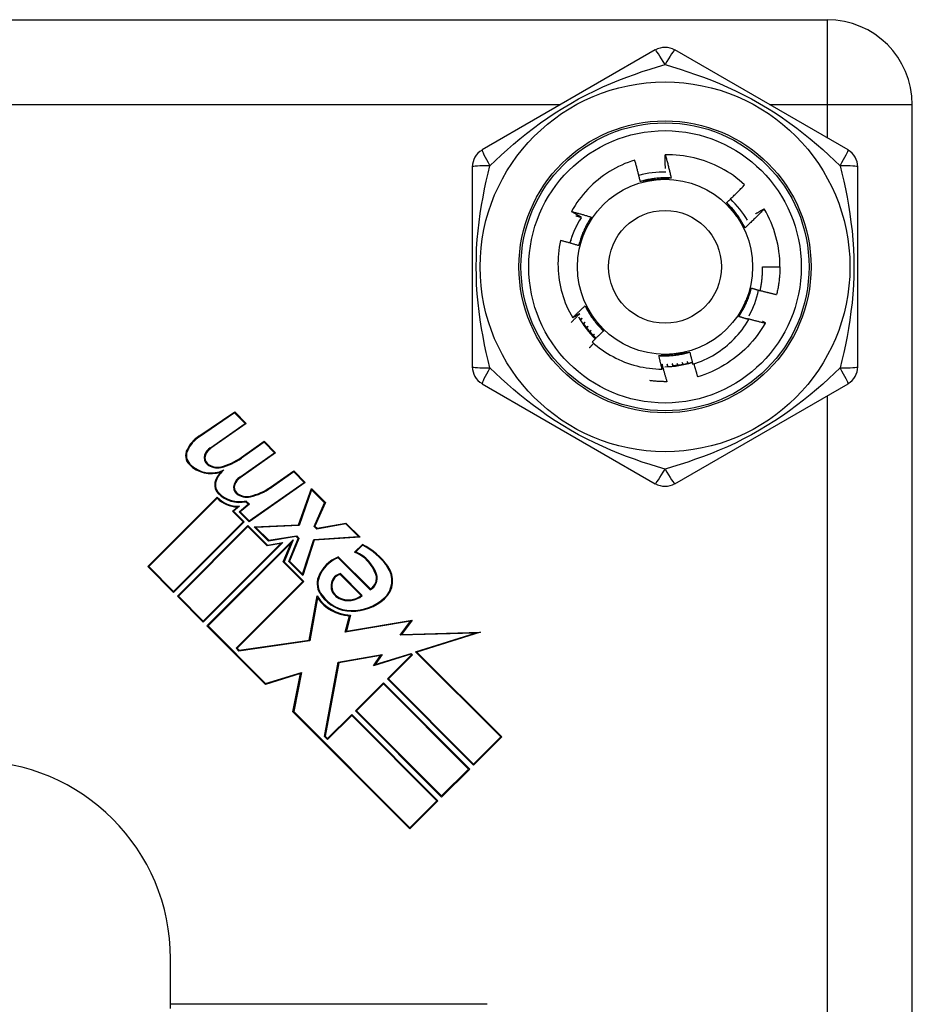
# Model space of a CAD drawing. Header units: inches. Extents: x 0 to 101, y -11 to 66.
# Tile 80 of 118: x 26.92 to 28.03, y 44.22 to 45.45. Entities that reach past the tile are written whole.
import ezdxf

# ---------------------------------------------------------------- set-up
doc = ezdxf.new("R2010")
doc.units = ezdxf.units.IN
doc.header["$LTSCALE"] = 6.067211
doc.header["$MEASUREMENT"] = 0
doc.layers.add('Visible Edges(ANSI)', color=7, linetype='Continuous', lineweight=25)
doc.layers.add('Visible Tangent Edges(ANSI)', color=7, linetype='Continuous', lineweight=25)

msp = doc.modelspace()

# ---------------------------------------------------------------- linework, layer by layer
at = {"layer": 'Visible Edges(ANSI)'}
for p, q in [((25.9846, 45.4453), (27.9283, 45.4453)), ((27.7142, 45.4076), (27.4984, 45.283)), ((27.9542, 45.283), (27.7384, 45.4076)), ((28.0343, 43.3957), (28.0343, 45.3394)), ((27.4863, 45.262), (27.4863, 45.0128)), ((27.9664, 45.0128), (27.9664, 45.262)), ((27.8498, 45.2097), (27.8498, 45.2096)), ((27.6159, 45.1882), (27.6162, 45.1882)), ((27.6162, 45.1882), (27.616, 45.1883)), ((27.619, 45.1938), (27.6189, 45.1938)), ((27.6189, 45.1938), (27.619, 45.1938)), ((27.6108, 45.1765), (27.6115, 45.1765)), ((27.6115, 45.1765), (27.6109, 45.1767)), ((27.6132, 45.1824), (27.6137, 45.1824)), ((27.6137, 45.1824), (27.6133, 45.1825)), ((27.6097, 45.1705), (27.6088, 45.1707)), ((27.6088, 45.1704), (27.6097, 45.1705)), ((27.8476, 45.1374), (27.8694, 45.1374)), ((27.6304, 45.0632), (27.6286, 45.0617)), ((27.629, 45.0612), (27.6304, 45.0632)), ((27.8289, 45.0728), (27.8308, 45.0717)), ((27.8513, 45.0677), (27.8509, 45.0671)), ((27.6344, 45.0583), (27.6326, 45.0567)), ((27.633, 45.0562), (27.6344, 45.0583)), ((27.6386, 45.0537), (27.6369, 45.0519)), ((27.6374, 45.0515), (27.6386, 45.0537)), ((27.7416, 45.0171), (27.742, 45.0147)), ((27.7426, 45.0148), (27.7416, 45.0171)), ((27.7478, 45.0181), (27.7483, 45.0157)), ((27.7489, 45.0158), (27.7478, 45.0181)), ((27.754, 45.0193), (27.7546, 45.017)), ((27.7552, 45.0172), (27.754, 45.0193)), ((27.4984, 44.9918), (27.7142, 44.8672)), ((27.7291, 44.9944), (27.7289, 44.9944)), ((27.7384, 44.8672), (27.9542, 44.9918)), ((27.1458, 44.9265), (27.1904, 44.9566)), ((27.1903, 44.9554), (27.1463, 44.9257)), ((27.2033, 44.9423), (27.1903, 44.9554)), ((27.1904, 44.9566), (27.2048, 44.9422)), ((27.1601, 44.912), (27.2033, 44.9423)), ((27.2048, 44.9422), (27.1606, 44.9113)), ((27.1982, 44.8998), (27.227, 44.92)), ((27.2269, 44.9188), (27.1987, 44.8991)), ((27.2399, 44.9057), (27.2269, 44.9188)), ((27.227, 44.92), (27.2413, 44.9056)), ((27.1966, 44.8754), (27.2399, 44.9057)), ((27.2413, 44.9056), (27.1972, 44.8747)), ((27.2351, 44.8629), (27.2639, 44.8831)), ((27.2638, 44.8819), (27.2356, 44.8621)), ((27.2768, 44.8688), (27.2638, 44.8819)), ((27.2639, 44.8831), (27.2783, 44.8687)), ((27.2783, 44.8687), (27.2083, 44.8197)), ((27.2084, 44.8209), (27.2768, 44.8688)), ((27.2699, 44.8159), (27.2858, 44.8612)), ((27.2862, 44.8595), (27.2706, 44.815)), ((27.2858, 44.8612), (27.3034, 44.8436)), ((27.3023, 44.8434), (27.2862, 44.8595)), ((27.082, 44.7639), (27.1685, 44.8504)), ((27.1685, 44.8491), (27.0833, 44.7639)), ((27.1959, 44.8321), (27.2073, 44.8417)), ((27.2087, 44.8416), (27.1973, 44.8321)), ((27.2073, 44.8417), (27.2042, 44.8448)), ((27.2044, 44.8458), (27.2087, 44.8416)), ((27.2892, 44.814), (27.3023, 44.8434)), ((27.3034, 44.8436), (27.2903, 44.8142)), ((27.1876, 44.833), (27.1937, 44.8381)), ((27.201, 44.8196), (27.1876, 44.833)), ((27.1962, 44.8391), (27.1889, 44.8329)), ((27.1889, 44.8329), (27.2023, 44.8196)), ((27.2083, 44.8197), (27.1959, 44.8321)), ((27.1973, 44.8321), (27.2084, 44.8209)), ((27.1143, 44.7328), (27.201, 44.8196)), ((27.2023, 44.8196), (27.1143, 44.7315)), ((27.2146, 44.8135), (27.2699, 44.8159)), ((27.3286, 44.8171), (27.2926, 44.8106)), ((27.293, 44.8116), (27.3289, 44.8181)), ((27.3444, 44.8012), (27.3286, 44.8171)), ((27.3289, 44.8181), (27.3465, 44.8004)), ((27.1189, 44.727), (27.2069, 44.815)), ((27.2069, 44.8137), (27.1202, 44.727)), ((27.2069, 44.815), (27.231, 44.7908)), ((27.2307, 44.7898), (27.2069, 44.8137)), ((27.2324, 44.7957), (27.2146, 44.8135)), ((27.2706, 44.815), (27.2167, 44.8127)), ((27.2167, 44.8127), (27.2327, 44.7967)), ((27.2926, 44.8106), (27.2892, 44.814)), ((27.2903, 44.8142), (27.293, 44.8116)), ((27.2505, 44.7939), (27.1512, 44.6946)), ((27.1512, 44.6959), (27.2478, 44.7926)), ((27.1558, 44.69), (27.263, 44.7973)), ((27.2605, 44.7934), (27.1571, 44.69)), ((27.2478, 44.7926), (27.2307, 44.7898)), ((27.231, 44.7908), (27.2505, 44.7939)), ((27.2669, 44.8012), (27.2324, 44.7957)), ((27.2327, 44.7967), (27.2672, 44.8022)), ((27.2509, 44.7697), (27.2605, 44.7934)), ((27.263, 44.7973), (27.252, 44.7699)), ((27.2577, 44.7704), (27.2692, 44.7989)), ((27.2703, 44.7991), (27.2588, 44.7706)), ((27.2692, 44.7989), (27.2669, 44.8012)), ((27.2672, 44.8022), (27.2703, 44.7991)), ((27.2749, 44.7545), (27.2887, 44.7977)), ((27.2894, 44.7969), (27.2753, 44.7528)), ((27.2887, 44.7977), (27.3444, 44.8012)), ((27.3465, 44.8004), (27.2894, 44.7969)), ((27.3397, 44.7818), (27.3495, 44.7916)), ((27.3496, 44.7905), (27.3413, 44.7821)), ((27.2752, 44.7454), (27.2509, 44.7697)), ((27.252, 44.7699), (27.2765, 44.7454)), ((27.2753, 44.7528), (27.2577, 44.7704)), ((27.2588, 44.7706), (27.2749, 44.7545)), ((27.3591, 44.735), (27.3192, 44.7749)), ((27.3194, 44.7759), (27.3593, 44.7361)), ((27.1143, 44.7315), (27.082, 44.7639)), ((27.0833, 44.7639), (27.1143, 44.7328)), ((27.3478, 44.7279), (27.3217, 44.7541)), ((27.322, 44.7551), (27.3492, 44.7279)), ((27.192, 44.6623), (27.2752, 44.7454)), ((27.2765, 44.7454), (27.1933, 44.6623)), ((27.1512, 44.6946), (27.1189, 44.727)), ((27.1202, 44.727), (27.1512, 44.6959)), ((27.283, 44.6722), (27.293, 44.7273)), ((27.2934, 44.7248), (27.2838, 44.6714)), ((27.3281, 44.6822), (27.3332, 44.7026)), ((27.4094, 44.6958), (27.3281, 44.6822)), ((27.3344, 44.7035), (27.3294, 44.6834)), ((27.3294, 44.6834), (27.4115, 44.6971)), ((27.3964, 44.6785), (27.4094, 44.6958)), ((27.4115, 44.6971), (27.3982, 44.6795)), ((27.2286, 44.6172), (27.1558, 44.69)), ((27.1571, 44.69), (27.2289, 44.6183)), ((27.4897, 44.6809), (27.3964, 44.6785)), ((27.3982, 44.6795), (27.4963, 44.682)), ((27.4156, 44.6576), (27.4897, 44.6809)), ((27.4963, 44.682), (27.4173, 44.6571)), ((27.2838, 44.6714), (27.1956, 44.6587)), ((27.196, 44.6596), (27.283, 44.6722)), ((27.1956, 44.6587), (27.192, 44.6623)), ((27.1933, 44.6623), (27.196, 44.6596)), ((27.5216, 44.5516), (27.4156, 44.6576)), ((27.4173, 44.6571), (27.5229, 44.5516)), ((27.3021, 44.5522), (27.3193, 44.6448)), ((27.3201, 44.644), (27.3031, 44.5525)), ((27.3193, 44.6448), (27.374, 44.6544)), ((27.372, 44.6532), (27.3201, 44.644)), ((27.4099, 44.6548), (27.3632, 44.6401)), ((27.3632, 44.6401), (27.372, 44.6532)), ((27.3654, 44.6418), (27.4101, 44.6558)), ((27.374, 44.6544), (27.3654, 44.6418)), ((27.3805, 44.6241), (27.4105, 44.6541)), ((27.4118, 44.6541), (27.3818, 44.6241)), ((27.4105, 44.6541), (27.4099, 44.6548)), ((27.4101, 44.6558), (27.4118, 44.6541)), ((27.2289, 44.6183), (27.2734, 44.6319)), ((27.2734, 44.6319), (27.2639, 44.5832)), ((27.2722, 44.6305), (27.2286, 44.6172)), ((27.2629, 44.5829), (27.2722, 44.6305)), ((27.3406, 44.5842), (27.3756, 44.6192)), ((27.3756, 44.6192), (27.483, 44.5117)), ((27.4879, 44.5166), (27.3805, 44.6241)), ((27.3818, 44.6241), (27.4879, 44.5179)), ((27.3756, 44.6179), (27.3419, 44.5842)), ((27.4817, 44.5117), (27.3756, 44.6179)), ((27.4086, 44.4372), (27.2629, 44.5829)), ((27.2639, 44.5832), (27.4086, 44.4386)), ((27.4481, 44.4768), (27.3406, 44.5842)), ((27.3419, 44.5842), (27.4481, 44.4781)), ((27.306, 44.5496), (27.3361, 44.5797)), ((27.3361, 44.5783), (27.306, 44.5483)), ((27.3361, 44.5797), (27.4435, 44.4722)), ((27.4422, 44.4722), (27.3361, 44.5783)), ((27.306, 44.5483), (27.3021, 44.5522)), ((27.3031, 44.5525), (27.306, 44.5496)), ((27.4879, 44.5179), (27.5216, 44.5516)), ((27.5229, 44.5516), (27.4879, 44.5166)), ((27.4481, 44.4781), (27.4817, 44.5117)), ((27.483, 44.5117), (27.4481, 44.4768)), ((27.4086, 44.4386), (27.4422, 44.4722)), ((27.4435, 44.4722), (27.4086, 44.4372)), ((27.1104, 44.2185), (27.1104, 44.2752)), ((27.1104, 44.2135), (27.1104, 44.2185))]:
    msp.add_line(p, q, dxfattribs=at)
at = {"layer": 'Visible Edges(ANSI)', "flags": 128}
for points in [[(27.6885, 45.2705), (27.6844, 45.2691), (27.6803, 45.2676), (27.6763, 45.266), (27.6723, 45.2642), (27.6684, 45.2624), (27.6645, 45.2604), (27.6607, 45.2583), (27.657, 45.256), (27.6534, 45.2537), (27.6498, 45.2512), (27.6464, 45.2487), (27.6429, 45.246), (27.6396, 45.2432), (27.6364, 45.2403), (27.6333, 45.2373), (27.6302, 45.2342), (27.6273, 45.231), (27.6244, 45.2277), (27.6217, 45.2244), (27.6191, 45.2209), (27.6166, 45.2174), (27.6142, 45.2138), (27.6119, 45.2101), (27.6098, 45.2063)], [(27.6954, 45.2438), (27.6952, 45.2449), (27.6949, 45.2461), (27.6946, 45.2472), (27.6944, 45.2483), (27.6941, 45.2494), (27.6938, 45.2505), (27.6936, 45.2516), (27.6933, 45.2528), (27.693, 45.2539), (27.6927, 45.255), (27.6924, 45.2561), (27.6922, 45.2572), (27.6919, 45.2583), (27.6916, 45.2594), (27.6913, 45.2605), (27.691, 45.2616), (27.6907, 45.2627), (27.6904, 45.2639), (27.6901, 45.265), (27.6898, 45.2661), (27.6894, 45.2672), (27.6891, 45.2683), (27.6888, 45.2694), (27.6885, 45.2705)], [(27.8254, 45.2396), (27.8221, 45.2426), (27.8186, 45.2455), (27.815, 45.2483), (27.8114, 45.251), (27.8077, 45.2535), (27.8039, 45.2559), (27.8, 45.2582), (27.7961, 45.2604), (27.7921, 45.2625), (27.788, 45.2644), (27.7838, 45.2662), (27.7796, 45.2678), (27.7754, 45.2694), (27.7711, 45.2708), (27.7668, 45.272), (27.7624, 45.2731), (27.758, 45.2741), (27.7536, 45.2749), (27.7491, 45.2756), (27.7446, 45.2761), (27.7402, 45.2765), (27.7356, 45.2768), (27.7311, 45.2769), (27.7266, 45.2768)], [(27.7266, 45.2768), (27.727, 45.2756), (27.7273, 45.2744), (27.7276, 45.2732), (27.728, 45.272), (27.7283, 45.2708), (27.7286, 45.2697), (27.729, 45.2685), (27.7293, 45.2673), (27.7296, 45.2661), (27.7299, 45.2649), (27.7302, 45.2636), (27.7305, 45.2624), (27.7308, 45.2612), (27.7311, 45.26), (27.7314, 45.2588), (27.7317, 45.2576), (27.732, 45.2564), (27.7323, 45.2552), (27.7326, 45.254), (27.7329, 45.2528), (27.7332, 45.2516), (27.7335, 45.2504), (27.7337, 45.2492), (27.734, 45.2479)], [(27.7267, 45.2601), (27.7267, 45.2608), (27.7267, 45.2615), (27.7267, 45.2622), (27.7267, 45.2628), (27.7266, 45.2635), (27.7266, 45.2642), (27.7266, 45.2649), (27.7266, 45.2656), (27.7266, 45.2663), (27.7266, 45.267), (27.7266, 45.2677), (27.7266, 45.2684), (27.7266, 45.2691), (27.7266, 45.2698), (27.7266, 45.2705), (27.7266, 45.2712), (27.7266, 45.2719), (27.7266, 45.2726), (27.7266, 45.2733), (27.7266, 45.274), (27.7266, 45.2747), (27.7266, 45.2754), (27.7266, 45.2761), (27.7266, 45.2768)], [(27.734, 45.2479), (27.7324, 45.2481), (27.7308, 45.2481), (27.7291, 45.2482), (27.7275, 45.2482), (27.7259, 45.2482), (27.7243, 45.2482), (27.7226, 45.2481), (27.721, 45.2481), (27.7194, 45.248), (27.7178, 45.2479), (27.7161, 45.2477), (27.7145, 45.2476), (27.7129, 45.2474), (27.7113, 45.2472), (27.7097, 45.247), (27.7081, 45.2467), (27.7065, 45.2464), (27.7049, 45.2461), (27.7033, 45.2458), (27.7017, 45.2454), (27.7001, 45.2451), (27.6986, 45.2447), (27.697, 45.2443), (27.6954, 45.2438)], [(27.7149, 45.2459), (27.7141, 45.2458), (27.7133, 45.2457), (27.7125, 45.2456), (27.7116, 45.2456), (27.7108, 45.2455), (27.71, 45.2454), (27.7092, 45.2453), (27.7084, 45.2452), (27.7076, 45.2451), (27.7068, 45.245), (27.7059, 45.245), (27.7051, 45.2449), (27.7043, 45.2448), (27.7035, 45.2447), (27.7027, 45.2446), (27.7019, 45.2445), (27.7011, 45.2444), (27.7003, 45.2444), (27.6995, 45.2443), (27.6987, 45.2442), (27.6978, 45.2441), (27.697, 45.244), (27.6962, 45.2439), (27.6954, 45.2438)], [(27.734, 45.2479), (27.7332, 45.2479), (27.7324, 45.2478), (27.7316, 45.2477), (27.7308, 45.2476), (27.73, 45.2475), (27.7293, 45.2474), (27.7285, 45.2473), (27.7277, 45.2473), (27.7269, 45.2472), (27.7261, 45.2471), (27.7253, 45.247), (27.7245, 45.2469), (27.7237, 45.2468), (27.7229, 45.2468), (27.7221, 45.2467), (27.7213, 45.2466), (27.7205, 45.2465), (27.7197, 45.2464), (27.7189, 45.2463), (27.7181, 45.2462), (27.7173, 45.2462), (27.7165, 45.2461), (27.7157, 45.246), (27.7149, 45.2459)], [(27.803, 45.2174), (27.804, 45.2183), (27.805, 45.2192), (27.8059, 45.2201), (27.8069, 45.221), (27.8078, 45.2219), (27.8088, 45.2228), (27.8097, 45.2237), (27.8107, 45.2246), (27.8116, 45.2255), (27.8126, 45.2265), (27.8135, 45.2274), (27.8144, 45.2283), (27.8154, 45.2292), (27.8163, 45.2302), (27.8172, 45.2311), (27.8181, 45.232), (27.8191, 45.233), (27.82, 45.2339), (27.8209, 45.2349), (27.8218, 45.2358), (27.8227, 45.2368), (27.8236, 45.2377), (27.8245, 45.2387), (27.8254, 45.2396)], [(27.8259, 45.186), (27.8252, 45.1875), (27.8244, 45.1889), (27.8237, 45.1903), (27.8229, 45.1918), (27.8221, 45.1932), (27.8212, 45.1946), (27.8204, 45.196), (27.8195, 45.1973), (27.8186, 45.1987), (27.8177, 45.2), (27.8168, 45.2014), (27.8158, 45.2027), (27.8149, 45.204), (27.8139, 45.2053), (27.8129, 45.2066), (27.8119, 45.2078), (27.8108, 45.2091), (27.8098, 45.2103), (27.8087, 45.2115), (27.8076, 45.2127), (27.8065, 45.2139), (27.8054, 45.2151), (27.8042, 45.2162), (27.803, 45.2174)], [(27.8146, 45.2015), (27.8141, 45.2022), (27.8136, 45.2029), (27.8131, 45.2035), (27.8127, 45.2042), (27.8122, 45.2049), (27.8117, 45.2055), (27.8112, 45.2062), (27.8107, 45.2068), (27.8103, 45.2075), (27.8098, 45.2082), (27.8093, 45.2088), (27.8088, 45.2095), (27.8083, 45.2101), (27.8078, 45.2108), (27.8074, 45.2115), (27.8069, 45.2121), (27.8064, 45.2128), (27.8059, 45.2134), (27.8054, 45.2141), (27.805, 45.2147), (27.8045, 45.2154), (27.804, 45.2161), (27.8035, 45.2167), (27.803, 45.2174)], [(27.8498, 45.2096), (27.8489, 45.2086), (27.8479, 45.2076), (27.8469, 45.2066), (27.846, 45.2055), (27.845, 45.2045), (27.844, 45.2035), (27.843, 45.2025), (27.842, 45.2015), (27.841, 45.2006), (27.8401, 45.1996), (27.8391, 45.1986), (27.8381, 45.1976), (27.8371, 45.1966), (27.8361, 45.1956), (27.8351, 45.1947), (27.8341, 45.1937), (27.8331, 45.1927), (27.832, 45.1918), (27.831, 45.1908), (27.83, 45.1898), (27.829, 45.1889), (27.828, 45.1879), (27.8269, 45.187), (27.8259, 45.186)], [(27.8391, 45.2035), (27.8395, 45.2037), (27.8399, 45.204), (27.8404, 45.2043), (27.8408, 45.2045), (27.8413, 45.2048), (27.8417, 45.2051), (27.8422, 45.2053), (27.8426, 45.2056), (27.843, 45.2058), (27.8435, 45.2061), (27.8439, 45.2064), (27.8444, 45.2066), (27.8448, 45.2069), (27.8453, 45.2071), (27.8457, 45.2074), (27.8462, 45.2076), (27.8466, 45.2079), (27.8471, 45.2082), (27.8475, 45.2084), (27.848, 45.2087), (27.8484, 45.2089), (27.8489, 45.2092), (27.8493, 45.2094), (27.8498, 45.2097)], [(27.6098, 45.2063), (27.6108, 45.2061), (27.6118, 45.2058), (27.6129, 45.2055), (27.6139, 45.2053), (27.6149, 45.205), (27.616, 45.2047), (27.617, 45.2044), (27.618, 45.2041), (27.619, 45.2039), (27.6201, 45.2036), (27.6211, 45.2033), (27.6221, 45.203), (27.6232, 45.2027), (27.6242, 45.2024), (27.6252, 45.2021), (27.6262, 45.2018), (27.6273, 45.2015), (27.6283, 45.2012), (27.6293, 45.2009), (27.6303, 45.2006), (27.6314, 45.2003), (27.6324, 45.2), (27.6334, 45.1996), (27.6344, 45.1993)], [(27.6221, 45.1993), (27.6216, 45.1996), (27.621, 45.1999), (27.6205, 45.2002), (27.62, 45.2004), (27.6195, 45.2007), (27.619, 45.201), (27.6185, 45.2013), (27.6179, 45.2016), (27.6174, 45.2019), (27.6169, 45.2022), (27.6164, 45.2025), (27.6159, 45.2028), (27.6154, 45.2031), (27.6149, 45.2034), (27.6144, 45.2037), (27.6138, 45.204), (27.6133, 45.2042), (27.6128, 45.2045), (27.6123, 45.2048), (27.6118, 45.2051), (27.6113, 45.2054), (27.6108, 45.2057), (27.6103, 45.206), (27.6098, 45.2063)], [(27.6153, 45.201), (27.6156, 45.2009), (27.6159, 45.2009), (27.6161, 45.2008), (27.6164, 45.2007), (27.6167, 45.2006), (27.617, 45.2006), (27.6173, 45.2005), (27.6176, 45.2004), (27.6178, 45.2004), (27.6181, 45.2003), (27.6184, 45.2002), (27.6187, 45.2002), (27.619, 45.2001), (27.6193, 45.2), (27.6195, 45.1999), (27.6198, 45.1999), (27.6201, 45.1998), (27.6204, 45.1997), (27.6207, 45.1997), (27.6209, 45.1996), (27.6212, 45.1995), (27.6215, 45.1994), (27.6218, 45.1994), (27.6221, 45.1993)], [(27.6344, 45.1993), (27.6335, 45.198), (27.6326, 45.1966), (27.6318, 45.1952), (27.6309, 45.1938), (27.6301, 45.1924), (27.6293, 45.191), (27.6286, 45.1896), (27.6278, 45.1881), (27.6271, 45.1867), (27.6264, 45.1852), (27.6257, 45.1838), (27.625, 45.1823), (27.6244, 45.1808), (27.6237, 45.1793), (27.6231, 45.1778), (27.6225, 45.1763), (27.622, 45.1747), (27.6214, 45.1732), (27.6209, 45.1717), (27.6204, 45.1701), (27.62, 45.1686), (27.6195, 45.167), (27.6191, 45.1654), (27.6187, 45.1638)], [(27.6344, 45.1993), (27.6341, 45.1986), (27.6338, 45.1979), (27.6335, 45.1971), (27.6331, 45.1964), (27.6328, 45.1957), (27.6325, 45.195), (27.6322, 45.1942), (27.6318, 45.1935), (27.6315, 45.1928), (27.6312, 45.192), (27.6309, 45.1913), (27.6306, 45.1906), (27.6302, 45.1898), (27.6299, 45.1891), (27.6296, 45.1884), (27.6293, 45.1877), (27.6289, 45.1869), (27.6286, 45.1862), (27.6283, 45.1855), (27.628, 45.1847), (27.6276, 45.184), (27.6273, 45.1832), (27.627, 45.1825), (27.6266, 45.1818)], [(27.8259, 45.186), (27.8254, 45.1867), (27.825, 45.1873), (27.8245, 45.1879), (27.824, 45.1886), (27.8236, 45.1892), (27.8231, 45.1899), (27.8226, 45.1905), (27.8221, 45.1912), (27.8217, 45.1918), (27.8212, 45.1924), (27.8207, 45.1931), (27.8203, 45.1937), (27.8198, 45.1944), (27.8193, 45.195), (27.8188, 45.1957), (27.8184, 45.1963), (27.8179, 45.197), (27.8174, 45.1976), (27.817, 45.1983), (27.8165, 45.1989), (27.816, 45.1996), (27.8155, 45.2002), (27.8151, 45.2009), (27.8146, 45.2015)], [(27.6266, 45.1818), (27.6263, 45.181), (27.626, 45.1803), (27.6256, 45.1795), (27.6253, 45.1788), (27.625, 45.178), (27.6246, 45.1773), (27.6243, 45.1765), (27.624, 45.1758), (27.6236, 45.175), (27.6233, 45.1743), (27.623, 45.1735), (27.6226, 45.1728), (27.6223, 45.172), (27.622, 45.1713), (27.6217, 45.1705), (27.6213, 45.1698), (27.621, 45.1691), (27.6207, 45.1683), (27.6203, 45.1676), (27.62, 45.1668), (27.6197, 45.1661), (27.6194, 45.1653), (27.619, 45.1646), (27.6187, 45.1639)], [(27.5961, 45.1702), (27.5952, 45.1661), (27.5945, 45.162), (27.5939, 45.1579), (27.5935, 45.1538), (27.5932, 45.1496), (27.593, 45.1455), (27.5929, 45.1413), (27.593, 45.1371), (27.5932, 45.133), (27.5935, 45.1288), (27.5939, 45.1247), (27.5945, 45.1206), (27.5952, 45.1165), (27.5961, 45.1124), (27.597, 45.1084), (27.5981, 45.1044), (27.5993, 45.1004), (27.6007, 45.0965), (27.6021, 45.0926), (27.6037, 45.0887), (27.6054, 45.0849), (27.6073, 45.0812), (27.6092, 45.0775), (27.6113, 45.0739)], [(27.6187, 45.1639), (27.6178, 45.1641), (27.6168, 45.1644), (27.6159, 45.1647), (27.615, 45.165), (27.614, 45.1653), (27.6131, 45.1655), (27.6121, 45.1658), (27.6112, 45.1661), (27.6103, 45.1664), (27.6093, 45.1666), (27.6084, 45.1669), (27.6074, 45.1672), (27.6065, 45.1674), (27.6055, 45.1677), (27.6046, 45.168), (27.6036, 45.1682), (27.6027, 45.1685), (27.6018, 45.1687), (27.6008, 45.169), (27.5999, 45.1692), (27.5989, 45.1695), (27.598, 45.1697), (27.597, 45.17), (27.5961, 45.1702)], [(27.8448, 45.1077), (27.8451, 45.1089), (27.8453, 45.1102), (27.8456, 45.1114), (27.8458, 45.1126), (27.846, 45.1138), (27.8462, 45.1151), (27.8464, 45.1163), (27.8466, 45.1175), (27.8467, 45.1188), (27.8469, 45.12), (27.847, 45.1212), (27.8471, 45.1225), (27.8472, 45.1237), (27.8473, 45.125), (27.8474, 45.1262), (27.8475, 45.1274), (27.8475, 45.1287), (27.8476, 45.1299), (27.8476, 45.1312), (27.8476, 45.1324), (27.8476, 45.1337), (27.8476, 45.1349), (27.8476, 45.1361), (27.8476, 45.1374)], [(27.8694, 45.1374), (27.8694, 45.1359), (27.8693, 45.1345), (27.8693, 45.133), (27.8693, 45.1316), (27.8692, 45.1301), (27.8691, 45.1287), (27.869, 45.1272), (27.8689, 45.1258), (27.8688, 45.1243), (27.8686, 45.1229), (27.8685, 45.1214), (27.8683, 45.12), (27.8681, 45.1185), (27.8679, 45.1171), (27.8677, 45.1156), (27.8675, 45.1142), (27.8672, 45.1128), (27.867, 45.1113), (27.8667, 45.1099), (27.8664, 45.1085), (27.8661, 45.1071), (27.8658, 45.1056), (27.8655, 45.1042), (27.8651, 45.1028)], [(27.8182, 45.0755), (27.8191, 45.0768), (27.82, 45.0782), (27.8209, 45.0796), (27.8217, 45.081), (27.8225, 45.0824), (27.8233, 45.0838), (27.8241, 45.0852), (27.8248, 45.0866), (27.8256, 45.0881), (27.8263, 45.0896), (27.827, 45.091), (27.8276, 45.0925), (27.8283, 45.094), (27.8289, 45.0955), (27.8295, 45.097), (27.8301, 45.0985), (27.8307, 45.1001), (27.8312, 45.1016), (27.8317, 45.1031), (27.8322, 45.1047), (27.8327, 45.1062), (27.8331, 45.1078), (27.8335, 45.1094), (27.8339, 45.1109)], [(27.826, 45.093), (27.8263, 45.0938), (27.8267, 45.0945), (27.827, 45.0953), (27.8273, 45.096), (27.8277, 45.0968), (27.828, 45.0975), (27.8283, 45.0983), (27.8287, 45.099), (27.829, 45.0998), (27.8293, 45.1005), (27.8297, 45.1013), (27.83, 45.102), (27.8303, 45.1027), (27.8307, 45.1035), (27.831, 45.1042), (27.8313, 45.105), (27.8316, 45.1057), (27.832, 45.1065), (27.8323, 45.1072), (27.8326, 45.108), (27.833, 45.1087), (27.8333, 45.1094), (27.8336, 45.1102), (27.8339, 45.1109)], [(27.8339, 45.1109), (27.8344, 45.1108), (27.8348, 45.1107), (27.8353, 45.1105), (27.8358, 45.1104), (27.8362, 45.1102), (27.8367, 45.1101), (27.8371, 45.11), (27.8376, 45.1098), (27.838, 45.1097), (27.8385, 45.1096), (27.8389, 45.1094), (27.8394, 45.1093), (27.8398, 45.1092), (27.8403, 45.109), (27.8407, 45.1089), (27.8412, 45.1088), (27.8417, 45.1086), (27.8421, 45.1085), (27.8426, 45.1084), (27.843, 45.1082), (27.8435, 45.1081), (27.8439, 45.108), (27.8444, 45.1078), (27.8448, 45.1077)], [(27.8449, 45.108), (27.8457, 45.1077), (27.8466, 45.1075), (27.8474, 45.1073), (27.8483, 45.107), (27.8491, 45.1068), (27.8499, 45.1066), (27.8508, 45.1064), (27.8516, 45.1061), (27.8525, 45.1059), (27.8533, 45.1057), (27.8541, 45.1055), (27.855, 45.1053), (27.8558, 45.1051), (27.8567, 45.1048), (27.8575, 45.1046), (27.8584, 45.1044), (27.8592, 45.1042), (27.8601, 45.104), (27.8609, 45.1038), (27.8617, 45.1036), (27.8626, 45.1034), (27.8634, 45.1032), (27.8643, 45.103), (27.8651, 45.1028)], [(27.6113, 45.0739), (27.6119, 45.0745), (27.6125, 45.0752), (27.6132, 45.0758), (27.6138, 45.0764), (27.6144, 45.0771), (27.6151, 45.0777), (27.6157, 45.0783), (27.6163, 45.0789), (27.617, 45.0796), (27.6176, 45.0802), (27.6183, 45.0808), (27.6189, 45.0814), (27.6196, 45.082), (27.6202, 45.0827), (27.6209, 45.0833), (27.6215, 45.0839), (27.6222, 45.0845), (27.6228, 45.0851), (27.6235, 45.0857), (27.6241, 45.0863), (27.6248, 45.0869), (27.6254, 45.0876), (27.6261, 45.0882), (27.6267, 45.0888)], [(27.6267, 45.0888), (27.6272, 45.0881), (27.6277, 45.0875), (27.6281, 45.0868), (27.6286, 45.0862), (27.6291, 45.0856), (27.6296, 45.0849), (27.63, 45.0843), (27.6305, 45.0836), (27.631, 45.083), (27.6314, 45.0823), (27.6319, 45.0817), (27.6324, 45.0811), (27.6328, 45.0804), (27.6333, 45.0798), (27.6338, 45.0791), (27.6343, 45.0785), (27.6347, 45.0778), (27.6352, 45.0772), (27.6357, 45.0765), (27.6362, 45.0759), (27.6366, 45.0752), (27.6371, 45.0746), (27.6376, 45.0739), (27.638, 45.0733)], [(27.6267, 45.0888), (27.6275, 45.0873), (27.6282, 45.0859), (27.629, 45.0844), (27.6298, 45.083), (27.6306, 45.0816), (27.6314, 45.0802), (27.6322, 45.0788), (27.6331, 45.0775), (27.634, 45.0761), (27.6349, 45.0747), (27.6358, 45.0734), (27.6368, 45.0721), (27.6378, 45.0708), (27.6387, 45.0695), (27.6398, 45.0682), (27.6408, 45.067), (27.6418, 45.0657), (27.6429, 45.0645), (27.644, 45.0633), (27.645, 45.0621), (27.6462, 45.0609), (27.6473, 45.0597), (27.6484, 45.0586), (27.6496, 45.0574)], [(27.8182, 45.0755), (27.8185, 45.0762), (27.8189, 45.0769), (27.8192, 45.0776), (27.8195, 45.0784), (27.8198, 45.0791), (27.8201, 45.0798), (27.8205, 45.0806), (27.8208, 45.0813), (27.8211, 45.082), (27.8214, 45.0827), (27.8218, 45.0835), (27.8221, 45.0842), (27.8224, 45.0849), (27.8227, 45.0857), (27.8231, 45.0864), (27.8234, 45.0871), (27.8237, 45.0879), (27.824, 45.0886), (27.8244, 45.0893), (27.8247, 45.0901), (27.825, 45.0908), (27.8253, 45.0915), (27.8257, 45.0923), (27.826, 45.093)], [(27.6093, 45.0679), (27.6098, 45.0683), (27.6102, 45.0688), (27.6106, 45.0693), (27.6111, 45.0697), (27.6115, 45.0702), (27.612, 45.0707), (27.6124, 45.0711), (27.6129, 45.0716), (27.6133, 45.0721), (27.6138, 45.0725), (27.6142, 45.073), (27.6147, 45.0735), (27.6151, 45.0739), (27.6156, 45.0744), (27.616, 45.0749), (27.6165, 45.0753), (27.6169, 45.0758), (27.6174, 45.0762), (27.6178, 45.0767), (27.6183, 45.0772), (27.6187, 45.0776), (27.6192, 45.0781), (27.6196, 45.0785), (27.6201, 45.079)], [(27.6201, 45.079), (27.6197, 45.0788), (27.6193, 45.0785), (27.619, 45.0783), (27.6186, 45.0781), (27.6183, 45.0779), (27.6179, 45.0777), (27.6175, 45.0775), (27.6172, 45.0773), (27.6168, 45.0771), (27.6164, 45.0768), (27.6161, 45.0766), (27.6157, 45.0764), (27.6153, 45.0762), (27.6149, 45.076), (27.6146, 45.0758), (27.6142, 45.0756), (27.6138, 45.0754), (27.6135, 45.0752), (27.6131, 45.0749), (27.6127, 45.0747), (27.6124, 45.0745), (27.612, 45.0743), (27.6116, 45.0741), (27.6113, 45.0739)], [(27.6233, 45.0735), (27.6231, 45.0735), (27.623, 45.0734), (27.6229, 45.0733), (27.6228, 45.0732), (27.6227, 45.0732), (27.6226, 45.0731), (27.6224, 45.073), (27.6223, 45.0729), (27.6222, 45.0728), (27.6221, 45.0728), (27.622, 45.0727), (27.6219, 45.0726), (27.6217, 45.0725), (27.6216, 45.0725), (27.6215, 45.0724), (27.6214, 45.0723), (27.6213, 45.0722), (27.6211, 45.0722), (27.621, 45.0721), (27.6209, 45.072), (27.6208, 45.0719), (27.6207, 45.0718), (27.6206, 45.0718), (27.6204, 45.0717)], [(27.6209, 45.0709), (27.621, 45.071), (27.6211, 45.0711), (27.6212, 45.0712), (27.6213, 45.0714), (27.6214, 45.0715), (27.6215, 45.0716), (27.6216, 45.0717), (27.6217, 45.0718), (27.6218, 45.0719), (27.6219, 45.072), (27.622, 45.0721), (27.6221, 45.0722), (27.6222, 45.0723), (27.6223, 45.0725), (27.6224, 45.0726), (27.6225, 45.0727), (27.6226, 45.0728), (27.6227, 45.0729), (27.6228, 45.073), (27.6229, 45.0731), (27.623, 45.0732), (27.6231, 45.0733), (27.6232, 45.0734), (27.6233, 45.0735)], [(27.638, 45.0733), (27.6385, 45.0726), (27.639, 45.0719), (27.6395, 45.0713), (27.64, 45.0706), (27.6405, 45.0699), (27.6409, 45.0693), (27.6414, 45.0686), (27.6419, 45.0679), (27.6424, 45.0673), (27.6429, 45.0666), (27.6434, 45.066), (27.6438, 45.0653), (27.6443, 45.0646), (27.6448, 45.064), (27.6453, 45.0633), (27.6458, 45.0627), (27.6462, 45.062), (27.6467, 45.0614), (27.6472, 45.0607), (27.6477, 45.06), (27.6482, 45.0594), (27.6486, 45.0587), (27.6491, 45.0581), (27.6496, 45.0574)], [(27.8308, 45.0717), (27.8303, 45.0719), (27.8297, 45.072), (27.8292, 45.0722), (27.8287, 45.0723), (27.8282, 45.0725), (27.8276, 45.0726), (27.8271, 45.0728), (27.8266, 45.0729), (27.8261, 45.0731), (27.8255, 45.0732), (27.825, 45.0734), (27.8245, 45.0735), (27.824, 45.0737), (27.8234, 45.0739), (27.8229, 45.074), (27.8224, 45.0742), (27.8219, 45.0743), (27.8214, 45.0745), (27.8208, 45.0747), (27.8203, 45.0748), (27.8198, 45.075), (27.8193, 45.0751), (27.8187, 45.0753), (27.8182, 45.0755)], [(27.6267, 45.0683), (27.6266, 45.0682), (27.6265, 45.0681), (27.6264, 45.068), (27.6262, 45.0679), (27.6261, 45.0679), (27.626, 45.0678), (27.6259, 45.0677), (27.6258, 45.0676), (27.6257, 45.0675), (27.6255, 45.0674), (27.6254, 45.0673), (27.6253, 45.0673), (27.6252, 45.0672), (27.6251, 45.0671), (27.625, 45.067), (27.6249, 45.0669), (27.6247, 45.0668), (27.6246, 45.0667), (27.6245, 45.0667), (27.6244, 45.0666), (27.6243, 45.0665), (27.6242, 45.0664), (27.624, 45.0663), (27.6239, 45.0662)], [(27.6244, 45.0655), (27.6245, 45.0656), (27.6246, 45.0657), (27.6247, 45.0658), (27.6248, 45.0659), (27.6249, 45.0661), (27.625, 45.0662), (27.6251, 45.0663), (27.6252, 45.0664), (27.6253, 45.0665), (27.6254, 45.0666), (27.6255, 45.0668), (27.6256, 45.0669), (27.6257, 45.067), (27.6258, 45.0671), (27.6259, 45.0672), (27.626, 45.0673), (27.626, 45.0675), (27.6261, 45.0676), (27.6262, 45.0677), (27.6263, 45.0678), (27.6264, 45.0679), (27.6265, 45.068), (27.6266, 45.0682), (27.6267, 45.0683)], [(27.6257, 45.0658), (27.6262, 45.0651), (27.6268, 45.0643), (27.6273, 45.0635), (27.6279, 45.0628), (27.6285, 45.062), (27.629, 45.0613), (27.6296, 45.0605), (27.6302, 45.0598), (27.6308, 45.059), (27.6314, 45.0583), (27.632, 45.0576), (27.6326, 45.0568), (27.6332, 45.0561), (27.6338, 45.0554), (27.6344, 45.0547), (27.6351, 45.054), (27.6357, 45.0533), (27.6363, 45.0526), (27.637, 45.0519), (27.6376, 45.0512), (27.6383, 45.0506), (27.639, 45.0499), (27.6396, 45.0492), (27.6403, 45.0486)], [(27.7609, 45.016), (27.7645, 45.0172), (27.7681, 45.0185), (27.7716, 45.02), (27.7751, 45.0215), (27.7786, 45.0231), (27.782, 45.0249), (27.7853, 45.0267), (27.7886, 45.0287), (27.7918, 45.0307), (27.7949, 45.0328), (27.798, 45.0351), (27.801, 45.0374), (27.804, 45.0398), (27.8068, 45.0423), (27.8096, 45.0449), (27.8123, 45.0476), (27.815, 45.0504), (27.8175, 45.0532), (27.82, 45.0561), (27.8223, 45.0591), (27.8246, 45.0621), (27.8267, 45.0653), (27.8288, 45.0685), (27.8308, 45.0717)], [(27.8509, 45.0671), (27.8486, 45.0631), (27.8461, 45.0592), (27.8436, 45.0555), (27.8409, 45.0517), (27.838, 45.0481), (27.8351, 45.0446), (27.8321, 45.0412), (27.8289, 45.0379), (27.8257, 45.0346), (27.8223, 45.0315), (27.8189, 45.0285), (27.8154, 45.0256), (27.8117, 45.0228), (27.808, 45.0201), (27.8042, 45.0175), (27.8003, 45.0151), (27.7964, 45.0128), (27.7924, 45.0106), (27.7883, 45.0085), (27.7841, 45.0066), (27.7799, 45.0048), (27.7757, 45.0031), (27.7713, 45.0016), (27.767, 45.0002)], [(27.8509, 45.0671), (27.85, 45.0673), (27.8491, 45.0675), (27.8481, 45.0677), (27.8472, 45.0679), (27.8463, 45.0682), (27.8454, 45.0684), (27.8445, 45.0686), (27.8435, 45.0689), (27.8426, 45.0691), (27.8417, 45.0693), (27.8408, 45.0696), (27.8399, 45.0698), (27.839, 45.07), (27.8381, 45.0703), (27.8371, 45.0705), (27.8362, 45.0708), (27.8353, 45.071), (27.8344, 45.0713), (27.8335, 45.0715), (27.8326, 45.0718), (27.8317, 45.072), (27.8307, 45.0723), (27.8298, 45.0725), (27.8289, 45.0728)], [(27.8475, 45.0699), (27.8476, 45.0698), (27.8478, 45.0697), (27.8479, 45.0696), (27.8481, 45.0695), (27.8483, 45.0694), (27.8484, 45.0693), (27.8486, 45.0693), (27.8487, 45.0692), (27.8489, 45.0691), (27.849, 45.069), (27.8492, 45.0689), (27.8494, 45.0688), (27.8495, 45.0687), (27.8497, 45.0686), (27.8498, 45.0685), (27.85, 45.0684), (27.8502, 45.0683), (27.8503, 45.0683), (27.8505, 45.0682), (27.8506, 45.0681), (27.8508, 45.068), (27.8509, 45.0679), (27.8511, 45.0678), (27.8513, 45.0677)], [(27.6496, 45.0574), (27.649, 45.0569), (27.6484, 45.0563), (27.6478, 45.0558), (27.6472, 45.0552), (27.6466, 45.0547), (27.646, 45.0541), (27.6455, 45.0535), (27.6449, 45.053), (27.6443, 45.0524), (27.6437, 45.0519), (27.6431, 45.0513), (27.6425, 45.0507), (27.6419, 45.0502), (27.6414, 45.0496), (27.6408, 45.049), (27.6402, 45.0485), (27.6396, 45.0479), (27.6391, 45.0473), (27.6385, 45.0468), (27.6379, 45.0462), (27.6373, 45.0456), (27.6368, 45.045), (27.6362, 45.0445), (27.6356, 45.0439)], [(27.6375, 45.0422), (27.6373, 45.042), (27.637, 45.0417), (27.6368, 45.0415), (27.6366, 45.0412), (27.6363, 45.041), (27.6361, 45.0407), (27.6359, 45.0405), (27.6356, 45.0402), (27.6354, 45.04), (27.6352, 45.0398), (27.6349, 45.0395), (27.6347, 45.0393), (27.6345, 45.039), (27.6343, 45.0388), (27.634, 45.0385), (27.6338, 45.0383), (27.6336, 45.038), (27.6333, 45.0378), (27.6331, 45.0375), (27.6329, 45.0373), (27.6326, 45.037), (27.6324, 45.0368), (27.6322, 45.0365), (27.632, 45.0363)], [(27.6356, 45.0439), (27.6386, 45.0412), (27.6417, 45.0387), (27.6448, 45.0362), (27.648, 45.0339), (27.6513, 45.0316), (27.6546, 45.0295), (27.658, 45.0274), (27.6615, 45.0255), (27.665, 45.0236), (27.6686, 45.0219), (27.6723, 45.0203), (27.676, 45.0188), (27.6797, 45.0174), (27.6835, 45.0161), (27.6873, 45.015), (27.6912, 45.0139), (27.695, 45.013), (27.6989, 45.0122), (27.7029, 45.0116), (27.7068, 45.011), (27.7108, 45.0106), (27.7147, 45.0103), (27.7187, 45.0101), (27.7227, 45.01)], [(27.7186, 45.0268), (27.7203, 45.0267), (27.7219, 45.0267), (27.7235, 45.0266), (27.7251, 45.0266), (27.7268, 45.0266), (27.7284, 45.0266), (27.73, 45.0266), (27.7316, 45.0267), (27.7333, 45.0268), (27.7349, 45.0269), (27.7365, 45.027), (27.7381, 45.0272), (27.7397, 45.0274), (27.7413, 45.0276), (27.7429, 45.0278), (27.7445, 45.0281), (27.7461, 45.0284), (27.7477, 45.0287), (27.7493, 45.029), (27.7509, 45.0293), (27.7525, 45.0297), (27.7541, 45.0301), (27.7557, 45.0305), (27.7572, 45.031)], [(27.7186, 45.0268), (27.7194, 45.0269), (27.7202, 45.027), (27.721, 45.0271), (27.7218, 45.0272), (27.7226, 45.0273), (27.7234, 45.0274), (27.7242, 45.0274), (27.725, 45.0275), (27.7258, 45.0276), (27.7266, 45.0277), (27.7273, 45.0278), (27.7281, 45.0279), (27.7289, 45.028), (27.7297, 45.028), (27.7305, 45.0281), (27.7313, 45.0282), (27.7321, 45.0283), (27.7329, 45.0284), (27.7337, 45.0285), (27.7345, 45.0285), (27.7353, 45.0286), (27.7361, 45.0287), (27.7369, 45.0288), (27.7377, 45.0289)], [(27.7227, 45.01), (27.7225, 45.0107), (27.7223, 45.0114), (27.7222, 45.0121), (27.722, 45.0128), (27.7218, 45.0135), (27.7216, 45.0142), (27.7215, 45.0149), (27.7213, 45.0156), (27.7211, 45.0163), (27.7209, 45.017), (27.7208, 45.0177), (27.7206, 45.0184), (27.7204, 45.0191), (27.7203, 45.0198), (27.7201, 45.0205), (27.7199, 45.0212), (27.7198, 45.0219), (27.7196, 45.0226), (27.7194, 45.0233), (27.7193, 45.024), (27.7191, 45.0247), (27.719, 45.0254), (27.7188, 45.0261), (27.7186, 45.0268)], [(27.7377, 45.0289), (27.7385, 45.029), (27.7394, 45.0291), (27.7402, 45.0291), (27.741, 45.0292), (27.7418, 45.0293), (27.7426, 45.0294), (27.7434, 45.0295), (27.7443, 45.0296), (27.7451, 45.0297), (27.7459, 45.0297), (27.7467, 45.0298), (27.7475, 45.0299), (27.7483, 45.03), (27.7491, 45.0301), (27.7499, 45.0302), (27.7507, 45.0303), (27.7516, 45.0303), (27.7524, 45.0304), (27.7532, 45.0305), (27.754, 45.0306), (27.7548, 45.0307), (27.7556, 45.0308), (27.7564, 45.0309), (27.7572, 45.031)], [(27.7572, 45.031), (27.7574, 45.0303), (27.7575, 45.0297), (27.7576, 45.0291), (27.7578, 45.0285), (27.7579, 45.0278), (27.7581, 45.0272), (27.7582, 45.0266), (27.7584, 45.026), (27.7585, 45.0253), (27.7587, 45.0247), (27.7588, 45.0241), (27.759, 45.0235), (27.7591, 45.0228), (27.7593, 45.0222), (27.7595, 45.0216), (27.7596, 45.021), (27.7598, 45.0203), (27.7599, 45.0197), (27.7601, 45.0191), (27.7602, 45.0185), (27.7604, 45.0179), (27.7606, 45.0172), (27.7607, 45.0166), (27.7609, 45.016)], [(27.7227, 45.0162), (27.7227, 45.016), (27.7227, 45.0157), (27.7227, 45.0154), (27.7227, 45.0152), (27.7227, 45.0149), (27.7227, 45.0147), (27.7227, 45.0144), (27.7227, 45.0141), (27.7227, 45.0139), (27.7227, 45.0136), (27.7227, 45.0134), (27.7227, 45.0131), (27.7227, 45.0129), (27.7227, 45.0126), (27.7227, 45.0123), (27.7227, 45.0121), (27.7227, 45.0118), (27.7227, 45.0116), (27.7227, 45.0113), (27.7227, 45.0111), (27.7227, 45.0108), (27.7227, 45.0105), (27.7227, 45.0103), (27.7227, 45.01)], [(27.7289, 44.9944), (27.7287, 44.9953), (27.7284, 44.9962), (27.7281, 44.9971), (27.7278, 44.998), (27.7276, 44.9989), (27.7273, 44.9998), (27.727, 45.0007), (27.7268, 45.0016), (27.7265, 45.0025), (27.7262, 45.0034), (27.726, 45.0043), (27.7257, 45.0052), (27.7255, 45.0062), (27.7252, 45.0071), (27.7249, 45.008), (27.7247, 45.0089), (27.7244, 45.0098), (27.7242, 45.0107), (27.7239, 45.0116), (27.7237, 45.0125), (27.7235, 45.0135), (27.7232, 45.0144), (27.723, 45.0153), (27.7227, 45.0162)], [(27.729, 45.0162), (27.729, 45.016), (27.729, 45.0159), (27.7291, 45.0158), (27.7291, 45.0156), (27.7291, 45.0155), (27.7291, 45.0154), (27.7291, 45.0152), (27.7291, 45.0151), (27.7291, 45.015), (27.7291, 45.0148), (27.7291, 45.0147), (27.7291, 45.0146), (27.7291, 45.0144), (27.7291, 45.0143), (27.7291, 45.0141), (27.7291, 45.014), (27.7292, 45.0139), (27.7292, 45.0137), (27.7292, 45.0136), (27.7292, 45.0135), (27.7292, 45.0133), (27.7292, 45.0132), (27.7292, 45.0131), (27.7292, 45.0129)], [(27.7301, 45.013), (27.73, 45.0131), (27.73, 45.0132), (27.7299, 45.0134), (27.7299, 45.0135), (27.7298, 45.0136), (27.7298, 45.0138), (27.7298, 45.0139), (27.7297, 45.014), (27.7297, 45.0142), (27.7296, 45.0143), (27.7296, 45.0144), (27.7295, 45.0146), (27.7295, 45.0147), (27.7295, 45.0148), (27.7294, 45.015), (27.7294, 45.0151), (27.7293, 45.0152), (27.7293, 45.0154), (27.7292, 45.0155), (27.7292, 45.0156), (27.7292, 45.0158), (27.7291, 45.0159), (27.7291, 45.0161), (27.729, 45.0162)], [(27.7353, 45.0165), (27.7353, 45.0164), (27.7353, 45.0162), (27.7354, 45.0161), (27.7354, 45.016), (27.7354, 45.0158), (27.7354, 45.0157), (27.7354, 45.0156), (27.7354, 45.0154), (27.7354, 45.0153), (27.7355, 45.0152), (27.7355, 45.0151), (27.7355, 45.0149), (27.7355, 45.0148), (27.7355, 45.0147), (27.7355, 45.0145), (27.7355, 45.0144), (27.7355, 45.0143), (27.7356, 45.0141), (27.7356, 45.014), (27.7356, 45.0139), (27.7356, 45.0137), (27.7356, 45.0136), (27.7356, 45.0135), (27.7356, 45.0134)], [(27.7365, 45.0134), (27.7364, 45.0136), (27.7364, 45.0137), (27.7363, 45.0138), (27.7363, 45.0139), (27.7362, 45.0141), (27.7362, 45.0142), (27.7361, 45.0143), (27.7361, 45.0145), (27.736, 45.0146), (27.736, 45.0147), (27.7359, 45.0148), (27.7359, 45.015), (27.7358, 45.0151), (27.7358, 45.0152), (27.7357, 45.0153), (27.7357, 45.0155), (27.7357, 45.0156), (27.7356, 45.0157), (27.7356, 45.0159), (27.7355, 45.016), (27.7355, 45.0161), (27.7354, 45.0162), (27.7354, 45.0164), (27.7353, 45.0165)], [(27.7369, 45.0144), (27.7379, 45.0145), (27.7389, 45.0146), (27.7399, 45.0147), (27.7408, 45.0148), (27.7418, 45.0149), (27.7428, 45.015), (27.7438, 45.0151), (27.7448, 45.0153), (27.7458, 45.0154), (27.7467, 45.0156), (27.7477, 45.0157), (27.7487, 45.0159), (27.7497, 45.0161), (27.7506, 45.0162), (27.7516, 45.0164), (27.7526, 45.0166), (27.7535, 45.0168), (27.7545, 45.017), (27.7555, 45.0173), (27.7564, 45.0175), (27.7574, 45.0177), (27.7583, 45.018), (27.7593, 45.0182), (27.7603, 45.0185)], [(27.7622, 45.0164), (27.7624, 45.0157), (27.7626, 45.0151), (27.7627, 45.0144), (27.7629, 45.0137), (27.7631, 45.013), (27.7633, 45.0123), (27.7635, 45.0117), (27.7637, 45.011), (27.7639, 45.0103), (27.7641, 45.0096), (27.7643, 45.009), (27.7645, 45.0083), (27.7647, 45.0076), (27.7649, 45.007), (27.7651, 45.0063), (27.7653, 45.0056), (27.7655, 45.0049), (27.7657, 45.0043), (27.7659, 45.0036), (27.7661, 45.0029), (27.7663, 45.0022), (27.7665, 45.0016), (27.7668, 45.0009), (27.767, 45.0002)], [(27.7289, 44.9944), (27.728, 44.9943), (27.7271, 44.9943), (27.7262, 44.9943), (27.7253, 44.9943), (27.7244, 44.9944), (27.7235, 44.9944), (27.7226, 44.9944), (27.7217, 44.9944), (27.7208, 44.9944), (27.7199, 44.9945), (27.719, 44.9945), (27.7181, 44.9946), (27.7172, 44.9946), (27.7163, 44.9947), (27.7154, 44.9948), (27.7145, 44.9948), (27.7136, 44.9949), (27.7127, 44.995), (27.7118, 44.9951), (27.7109, 44.9952), (27.71, 44.9953), (27.7091, 44.9954), (27.7082, 44.9955), (27.7073, 44.9957)]]:
    msp.add_lwpolyline(points, dxfattribs=at)
at = {"layer": 'Visible Edges(ANSI)'}
for radius in [0.2303, 0.1697, 0.1091]:
    msp.add_circle((27.7263, 45.1374), radius, dxfattribs=at)
for centre, radius, start, end in [((27.9283, 45.3394), 0.1059, 0, 90), ((27.7263, 45.3866), 0.0242, 60, 120), ((27.5105, 45.262), 0.0242, 120, 180), ((27.9421, 45.262), 0.0242, 0, 60), ((27.7244, 45.1341), 0.1212, 88.5507, 104.6967), ((27.7244, 45.1341), 0.1212, 30.3671, 46.4591), ((27.7263, 45.1374), 0.1431, 0, 30.3071), ((27.7244, 45.1341), 0.1212, 147.8866, 164.1987), ((27.7244, 45.1341), 0.1212, 331.5174, 347.7179), ((27.7244, 45.1341), 0.1212, 209.0451, 225.4692), ((27.5105, 45.0128), 0.0242, 180, 240), ((27.7244, 45.1341), 0.1212, 270.859, 287.2254), ((27.9421, 45.0128), 0.0242, 300, 0), ((27.1706, 44.8897), 0.0443, 124, 153.4748), ((27.1706, 44.8897), 0.0434, 124, 153.4748), ((27.1454, 44.9023), 0.0162, 153.4748, 224.6788), ((27.1454, 44.9023), 0.0152, 153.4748, 224.6788), ((27.1624, 44.8993), 0.0102, 158.5487, 231.1027), ((27.1714, 44.8957), 0.0199, 125.0076, 158.5487), ((27.1624, 44.8993), 0.00924, 158.5487, 231.1027), ((27.1714, 44.8957), 0.0189, 124.9922, 158.5487), ((27.1608, 44.9175), 0.0378, 224.6788, 288.9508), ((27.1608, 44.9175), 0.0369, 224.6788, 295.8136), ((27.1688, 44.9072), 0.0203, 231.1027, 282.6301), ((27.1688, 44.9072), 0.0194, 231.1027, 282.6083), ((27.1563, 44.9579), 0.0716, 283.5584, 305.8257), ((27.1563, 44.9579), 0.0725, 283.5524, 305.8204), ((27.2064, 44.8525), 0.0443, 138.6169, 151.9928), ((27.2064, 44.8525), 0.0434, 132.7769, 151.9928), ((27.181, 44.866), 0.0156, 151.9928, 224.4776), ((27.181, 44.866), 0.0147, 151.9928, 224.4776), ((27.199, 44.8627), 0.0102, 158.5571, 231.03), ((27.208, 44.8592), 0.0199, 125, 158.5571), ((27.199, 44.8627), 0.00924, 158.5571, 231.03), ((27.208, 44.8592), 0.0189, 125, 158.5571), ((27.7263, 44.8882), 0.0242, 240, 300), ((27.1962, 44.8809), 0.037, 224.4776, 282.4114), ((27.1962, 44.8809), 0.036, 224.4776, 283.2123), ((27.2054, 44.8706), 0.0203, 231.03, 282.5992), ((27.2054, 44.8706), 0.0194, 231.03, 282.5992), ((27.194, 44.9216), 0.0716, 282.5992, 305), ((27.194, 44.9216), 0.0725, 282.5992, 305), ((27.1952, 44.876), 0.037, 223.7952, 271.5849), ((27.1952, 44.876), 0.0379, 225.2222, 267.7339), ((27.3061, 44.7088), 0.0935, 36.5605, 62.3343), ((27.3216, 44.7382), 0.0473, 19.6784, 67.5609), ((27.3216, 44.7382), 0.0482, 19.6784, 65.9242), ((27.3061, 44.7088), 0.0926, 36.5605, 61.9141), ((27.3351, 44.7355), 0.0434, 111.1555, 158.8445), ((27.3351, 44.7355), 0.0425, 111.9643, 158.8445), ((27.3259, 44.74), 0.0156, 104.421, 186.1652), ((27.3259, 44.74), 0.0147, 106.4547, 186.1652), ((27.3522, 44.7491), 0.0157, 295.9907, 19.6784), ((27.3522, 44.7491), 0.0148, 298.5261, 19.6784), ((27.3567, 44.7464), 0.0295, 311.5646, 36.5605), ((27.3567, 44.7464), 0.0304, 311.5646, 36.5605), ((27.3164, 44.7427), 0.0234, 158.8445, 220.0802), ((27.3164, 44.7427), 0.0225, 158.8445, 220.1757), ((27.328, 44.7402), 0.0178, 186.1652, 244.3797), ((27.328, 44.7402), 0.0169, 186.1652, 244.3797), ((27.336, 44.7543), 0.0508, 212.079, 268.1785), ((27.336, 44.7543), 0.0517, 214.6582, 266.9139), ((27.336, 44.7543), 0.046, 215.4085, 269.1684), ((27.336, 44.7543), 0.0451, 215.3604, 269.1684), ((27.3319, 44.7483), 0.0268, 244.3797, 310.226), ((27.3319, 44.7483), 0.0259, 244.3797, 307.9975), ((27.3362, 44.7696), 0.0604, 269.1684, 311.5646), ((27.3362, 44.7696), 0.0613, 269.1684, 311.5646), ((26.8641, 44.2752), 0.2464, 0, 90)]:
    msp.add_arc(centre, radius, start, end, dxfattribs=at)
at = {"layer": 'Visible Tangent Edges(ANSI)'}
for p, q in [((27.9283, 45.4453), (27.9283, 45.3394)), ((27.5961, 45.3394), (26.59, 45.3394)), ((27.9283, 45.3394), (27.8565, 45.3394)), ((27.9283, 45.3394), (27.9283, 45.2979)), ((28.0343, 45.3394), (27.9283, 45.3394)), ((27.9283, 44.9768), (27.9283, 44.001)), ((27.5046, 44.2185), (27.1104, 44.2185))]:
    msp.add_line(p, q, dxfattribs=at)
at = {"layer": 'Visible Tangent Edges(ANSI)', "flags": 128}
for points in [[(27.5082, 45.2633), (27.5152, 45.27), (27.5224, 45.2767), (27.5299, 45.2835), (27.5376, 45.2902), (27.5456, 45.2969), (27.5539, 45.3036), (27.5624, 45.3102), (27.5712, 45.3167), (27.5802, 45.323), (27.5895, 45.3292), (27.599, 45.3353), (27.6088, 45.3411), (27.6187, 45.3467), (27.6287, 45.3519), (27.6387, 45.3569), (27.6488, 45.3615), (27.6587, 45.3658), (27.6687, 45.3699), (27.6786, 45.3737), (27.6883, 45.3772), (27.698, 45.3806), (27.7076, 45.3837), (27.717, 45.3866), (27.7263, 45.3893)], [(27.7263, 45.3893), (27.7356, 45.3866), (27.745, 45.3837), (27.7546, 45.3805), (27.7643, 45.3772), (27.7741, 45.3736), (27.784, 45.3698), (27.794, 45.3658), (27.804, 45.3614), (27.814, 45.3568), (27.824, 45.3519), (27.834, 45.3466), (27.8439, 45.3411), (27.8538, 45.3352), (27.8633, 45.3292), (27.8726, 45.323), (27.8816, 45.3166), (27.8904, 45.3101), (27.8989, 45.3035), (27.9071, 45.2969), (27.9151, 45.2902), (27.9228, 45.2835), (27.9302, 45.2767), (27.9375, 45.27), (27.9445, 45.2633)], [(27.5082, 45.0114), (27.5059, 45.0208), (27.5037, 45.0305), (27.5016, 45.0403), (27.4996, 45.0504), (27.4978, 45.0607), (27.4962, 45.0712), (27.4947, 45.0818), (27.4935, 45.0927), (27.4925, 45.1037), (27.4917, 45.1148), (27.4913, 45.1261), (27.4911, 45.1374), (27.4913, 45.1489), (27.4917, 45.1601), (27.4925, 45.1713), (27.4935, 45.1823), (27.4947, 45.1931), (27.4962, 45.2037), (27.4978, 45.2142), (27.4996, 45.2244), (27.5016, 45.2345), (27.5037, 45.2443), (27.5059, 45.2539), (27.5082, 45.2633)], [(27.9445, 45.2633), (27.9467, 45.254), (27.9489, 45.2443), (27.951, 45.2345), (27.953, 45.2244), (27.9548, 45.2141), (27.9565, 45.2036), (27.9579, 45.1929), (27.9592, 45.1821), (27.9602, 45.1711), (27.9609, 45.16), (27.9614, 45.1487), (27.9615, 45.1373), (27.9614, 45.1259), (27.9609, 45.1146), (27.9602, 45.1035), (27.9592, 45.0925), (27.9579, 45.0817), (27.9565, 45.0711), (27.9548, 45.0606), (27.953, 45.0504), (27.951, 45.0403), (27.949, 45.0305), (27.9467, 45.0208), (27.9445, 45.0114)], [(27.7263, 44.8855), (27.717, 44.8882), (27.7076, 44.8911), (27.698, 44.8942), (27.6883, 44.8976), (27.6785, 44.9011), (27.6686, 44.905), (27.6587, 44.909), (27.6487, 44.9134), (27.6387, 44.918), (27.6286, 44.9229), (27.6186, 44.9282), (27.6087, 44.9337), (27.5989, 44.9396), (27.5893, 44.9456), (27.58, 44.9518), (27.571, 44.9582), (27.5623, 44.9647), (27.5538, 44.9712), (27.5456, 44.9779), (27.5376, 44.9846), (27.5299, 44.9913), (27.5224, 44.9981), (27.5152, 45.0048), (27.5082, 45.0114)], [(27.9445, 45.0114), (27.9375, 45.0048), (27.9302, 44.9981), (27.9227, 44.9913), (27.915, 44.9846), (27.907, 44.9779), (27.8987, 44.9712), (27.8902, 44.9646), (27.8815, 44.9581), (27.8724, 44.9518), (27.8632, 44.9455), (27.8537, 44.9395), (27.8439, 44.9337), (27.8339, 44.9281), (27.8239, 44.9229), (27.8139, 44.9179), (27.8039, 44.9133), (27.7939, 44.909), (27.784, 44.9049), (27.7741, 44.9011), (27.7643, 44.8976), (27.7546, 44.8942), (27.745, 44.8911), (27.7356, 44.8882), (27.7263, 44.8855)]]:
    msp.add_lwpolyline(points, dxfattribs=at)
at = {"layer": 'Visible Tangent Edges(ANSI)'}
for radius in [0.1819, 0.1794, 0.0703]:
    msp.add_circle((27.7263, 45.1374), radius, dxfattribs=at)
for centre, major_axis, start_param, end_param in [((27.7263, 45.3866), (-0.0121, 0.021), 4.809173, 6.283185), ((27.7263, 45.3866), (0.0121, 0.021), 0, 1.474012), ((27.5105, 45.262), (-0.0121, 0.021), 0, 1.474012), ((27.9421, 45.262), (0.0121, 0.021), 4.809173, 6.283185), ((27.5105, 45.262), (-0.0242, 0), 4.809173, 6.283185), ((27.9421, 45.262), (0.0242, 0), 0, 1.474012), ((27.5105, 45.0128), (-0.0242, 0), 0, 1.474012), ((27.9421, 45.0128), (0.0242, 0), 4.809173, 6.283185), ((27.5105, 45.0128), (-0.0121, -0.021), 4.809173, 6.283185), ((27.9421, 45.0128), (0.0121, -0.021), 0, 1.474012), ((27.7263, 44.8882), (-0.0121, -0.021), 0, 1.474012), ((27.7263, 44.8882), (0.0121, -0.021), 4.809173, 6.283185)]:
    msp.add_ellipse(centre, major_axis=major_axis, ratio=0.056054, start_param=start_param, end_param=end_param, dxfattribs=at)

doc.saveas('drawing.dxf')
